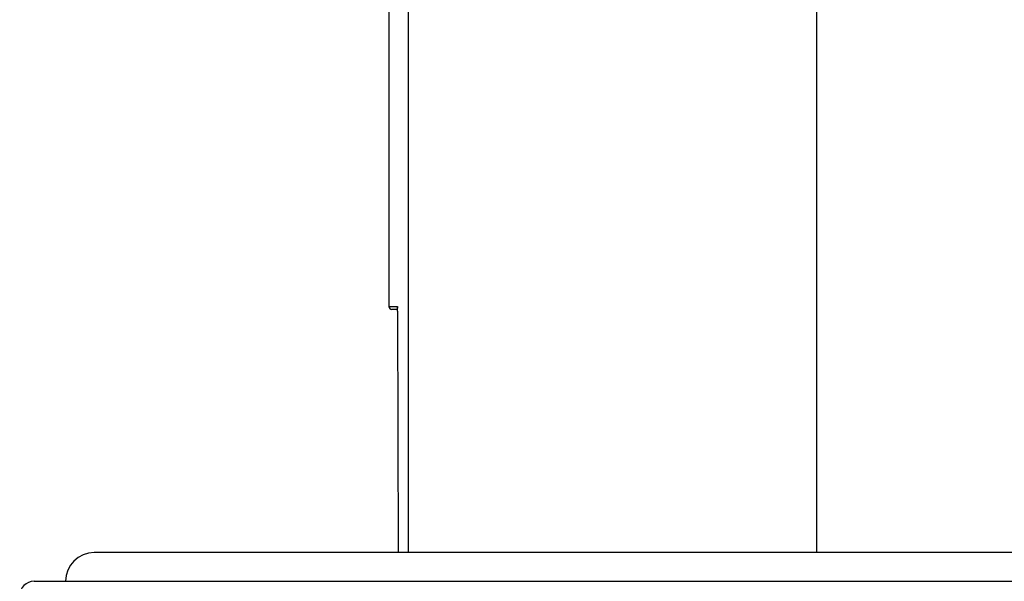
# Model space of a CAD drawing. Header units: millimetres. Extents: x 344 to 984, y 298 to 684.
# Tile 10 of 20: x 918 to 952, y 440 to 460. Entities that reach past the tile are written whole.
import ezdxf

# ---------------------------------------------------------------- set-up
doc = ezdxf.new("R2010")
doc.units = ezdxf.units.MM

msp = doc.modelspace()

# ---------------------------------------------------------------- linework, layer by layer
at = {"color": 7, "linetype": 'Continuous', "lineweight": 25}
for p, q in [((930.659, 468.623), (930.659, 449.573)), ((930.662, 468.623), (930.662, 449.573)), ((945.577, 462.123), (945.577, 440.985)), ((930.662, 449.573), (930.957, 449.573)), ((930.762, 449.473), (930.759, 449.473)), ((930.96, 449.473), (930.762, 449.473)), ((930.961, 449.405), (930.986, 440.985)), ((970.18, 440.985), (920.38, 440.985)), ((918.28, 439.985), (972.28, 439.985))]:
    msp.add_line(p, q, dxfattribs=at)
at = {"color": 8, "linetype": 'Continuous', "lineweight": 25}
for p, q in [((931.328, 462.123), (931.328, 440.985)), ((930.659, 449.573), (930.662, 449.573)), ((930.957, 449.573), (930.958, 449.56))]:
    msp.add_line(p, q, dxfattribs=at)
at = {"color": 7, "linetype": 'Continuous', "lineweight": 25}
for centre, radius, start, end in [((930.759, 449.573), 0.1, 180, 270), ((930.762, 449.573), 0.1, 179.9954, 269.9954), ((923.84, 449.393), 7.121, 0.0995, 1.0351), ((920.38, 439.985), 1, 90, 180), ((918.28, 439.485), 0.5, 90, 180)]:
    msp.add_arc(centre, radius, start, end, dxfattribs=at)
at = {"color": 8, "linetype": 'Continuous', "lineweight": 25}
msp.add_arc((930.489, 449.525), 0.471, 359.5964, 5.7985, dxfattribs=at)
at = {"color": 7, "linetype": 'Continuous', "lineweight": 25}
msp.add_open_spline([(930.958, 449.56), (930.958, 449.56), (930.958, 449.56), (930.958, 449.557), (930.959, 449.547), (930.959, 449.529), (930.959, 449.519)], degree=3, knots=[0, 0, 0, 0, 0.0030017, 0.1833028, 0.5160786, 1, 1, 1, 1], dxfattribs=at)

doc.saveas('drawing.dxf')
